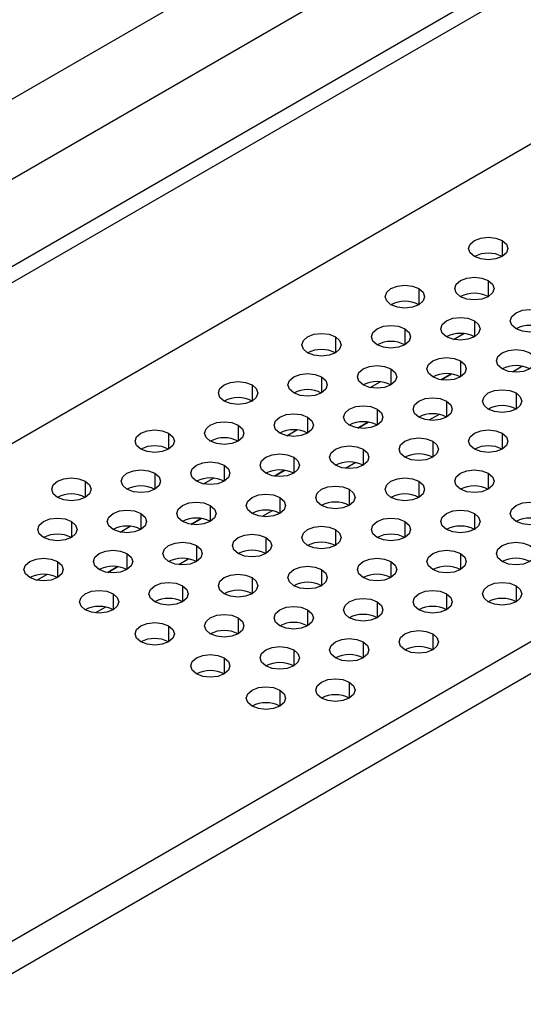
# Model space of a CAD drawing. Header units: millimetres. Extents: x 0 to 1118, y 0 to 864.
# Tile 132 of 256: x 914.98 to 917.54, y 653.3 to 658.31. Entities that reach past the tile are written whole.
import ezdxf

# ---------------------------------------------------------------- set-up
doc = ezdxf.new("R2010")
doc.units = ezdxf.units.MM

msp = doc.modelspace()

# ---------------------------------------------------------------- linework, layer by layer
at = {"color": 7, "linetype": 'Continuous', "lineweight": 25}
for p, q in [((909.0497, 654.5032), (943.0337, 674.1217)), ((943.1372, 673.7732), (909.1532, 654.1547)), ((942.6896, 673.0709), (912.5462, 655.6695)), ((942.7603, 673.0301), (912.6169, 655.6287)), ((912.4048, 654.6897), (942.9724, 672.336)), ((914.5968, 653.4243), (945.1645, 671.0706)), ((914.6675, 653.3018), (945.2352, 670.9481)), ((917.1774, 656.5069), (917.1256, 656.477)), ((916.7531, 656.2619), (916.7014, 656.2321)), ((916.3288, 656.017), (916.2771, 655.9871)), ((915.9046, 655.7721), (915.8528, 655.7422)), ((915.4803, 655.5272), (915.4286, 655.4973))]:
    msp.add_line(p, q, dxfattribs=at)
at = {"color": 8, "linetype": 'Continuous', "lineweight": 25}
for p, q in [((917.4355, 657.1857), (917.4355, 657.1041)), ((917.3648, 656.9816), (917.3648, 656.8999)), ((917.0113, 656.9408), (917.0113, 656.8591)), ((917.2941, 656.7775), (917.2941, 656.6958)), ((916.9406, 656.7367), (916.9406, 656.655)), ((917.1887, 656.6825), (917.2397, 656.712)), ((916.587, 656.6958), (916.587, 656.6142)), ((917.2234, 656.5734), (917.2234, 656.4917)), ((916.8699, 656.5326), (916.8699, 656.4509)), ((917.1257, 656.477), (917.1774, 656.5068)), ((917.5388, 656.5463), (917.4875, 656.5167)), ((916.1628, 656.4509), (916.1628, 656.3693)), ((916.5163, 656.4917), (916.5163, 656.4101)), ((916.7644, 656.4376), (916.8154, 656.4671)), ((917.5063, 656.4101), (917.5063, 656.3285)), ((917.1527, 656.3693), (917.1527, 656.2876)), ((916.7991, 656.3285), (916.7991, 656.2468)), ((917.1145, 656.3014), (917.0632, 656.2718)), ((916.4456, 656.2876), (916.4456, 656.206)), ((916.7014, 656.2321), (916.7532, 656.2619)), ((915.7385, 656.206), (915.7385, 656.1244)), ((916.092, 656.2468), (916.092, 656.1652)), ((916.3402, 656.1927), (916.3912, 656.2221)), ((917.4355, 656.206), (917.4355, 656.1244)), ((917.082, 656.1652), (917.082, 656.0835)), ((916.7284, 656.1244), (916.7284, 656.0427)), ((916.3749, 656.0835), (916.3749, 656.0019)), ((916.6903, 656.0565), (916.6389, 656.0268)), ((915.6678, 656.0019), (915.6678, 655.9203)), ((916.0213, 656.0427), (916.0213, 655.9611)), ((916.2772, 655.9871), (916.3289, 656.017)), ((917.3648, 656.0019), (917.3648, 655.9203)), ((915.3142, 655.9611), (915.3142, 655.8794)), ((915.9159, 655.9478), (915.9669, 655.9772)), ((917.0113, 655.9611), (917.0113, 655.8794)), ((916.6577, 655.9203), (916.6577, 655.8386)), ((916.3042, 655.8794), (916.3042, 655.7978)), ((915.5971, 655.7978), (915.5971, 655.7162)), ((915.9506, 655.8386), (915.9506, 655.757)), ((916.266, 655.8116), (916.2147, 655.7819)), ((917.2941, 655.7978), (917.2941, 655.7162)), ((915.2435, 655.757), (915.2435, 655.6753)), ((915.8529, 655.7422), (915.9047, 655.7721)), ((916.9406, 655.757), (916.9406, 655.6753)), ((915.4916, 655.7028), (915.5426, 655.7323)), ((916.587, 655.7162), (916.587, 655.6345)), ((916.2335, 655.6753), (916.2335, 655.5937)), ((915.8799, 655.6345), (915.8799, 655.5529)), ((915.1728, 655.5529), (915.1728, 655.4712)), ((915.5264, 655.5937), (915.5264, 655.5121)), ((915.8417, 655.5666), (915.7904, 655.537)), ((916.8699, 655.5529), (916.8699, 655.4712)), ((917.2234, 655.5937), (917.2234, 655.5121)), ((915.4287, 655.4973), (915.4804, 655.5272)), ((916.5163, 655.5121), (916.5163, 655.4304)), ((915.0674, 655.4579), (915.1184, 655.4874)), ((916.1628, 655.4712), (916.1628, 655.3896)), ((915.8092, 655.4304), (915.8092, 655.3488)), ((917.5063, 655.4304), (917.5063, 655.3488)), ((915.4556, 655.3896), (915.4556, 655.308)), ((916.7991, 655.3488), (916.7991, 655.2671)), ((917.1527, 655.3896), (917.1527, 655.308)), ((915.4175, 655.3217), (915.3661, 655.2921)), ((916.4456, 655.308), (916.4456, 655.2263)), ((916.092, 655.2671), (916.092, 655.1855)), ((915.7385, 655.2263), (915.7385, 655.1447)), ((917.082, 655.1855), (917.082, 655.1039)), ((916.3749, 655.1039), (916.3749, 655.0222)), ((916.7284, 655.1447), (916.7284, 655.063)), ((916.0213, 655.063), (916.0213, 654.9814)), ((916.3042, 654.8997), (916.3042, 654.8181)), ((916.6577, 654.9406), (916.6577, 654.8589))]:
    msp.add_line(p, q, dxfattribs=at)
at = {"color": 7, "linetype": 'Continuous', "lineweight": 25, "flags": 128}
for points in [[(917.2941, 657.1041), (917.2724, 657.1228), (917.2648, 657.1449), (917.2724, 657.167), (917.2941, 657.1857), (917.3266, 657.1982), (917.3648, 657.2026), (917.4031, 657.1982), (917.4355, 657.1857)], [(917.4355, 657.1857), (917.4572, 657.167), (917.4648, 657.1449), (917.4572, 657.1228), (917.4355, 657.1041), (917.4031, 657.0915), (917.3648, 657.0871), (917.3266, 657.0915), (917.2941, 657.1041)], [(916.8699, 656.8591), (916.8482, 656.8779), (916.8406, 656.8999), (916.8482, 656.922), (916.8699, 656.9408), (916.9023, 656.9533), (916.9406, 656.9577), (916.9788, 656.9533), (917.0113, 656.9408)], [(917.2234, 656.8999), (917.2017, 656.9187), (917.1941, 656.9408), (917.2017, 656.9629), (917.2234, 656.9816), (917.2559, 656.9941), (917.2941, 656.9985), (917.3324, 656.9941), (917.3648, 656.9816)], [(917.3648, 656.9816), (917.3865, 656.9629), (917.3941, 656.9408), (917.3865, 656.9187), (917.3648, 656.8999), (917.3324, 656.8874), (917.2941, 656.883), (917.2559, 656.8874), (917.2234, 656.8999)], [(917.0113, 656.9408), (917.033, 656.922), (917.0406, 656.8999), (917.033, 656.8779), (917.0113, 656.8591), (916.9788, 656.8466), (916.9406, 656.8422), (916.9023, 656.8466), (916.8699, 656.8591)], [(917.5063, 656.7367), (917.4846, 656.7554), (917.477, 656.7775), (917.4846, 656.7996), (917.5063, 656.8183), (917.5387, 656.8308), (917.577, 656.8352), (917.6152, 656.8308), (917.6477, 656.8183)], [(917.6477, 656.8183), (917.6694, 656.7996), (917.677, 656.7775), (917.6694, 656.7554), (917.6477, 656.7367), (917.6152, 656.7242), (917.577, 656.7198), (917.5387, 656.7242), (917.5063, 656.7367)], [(916.7991, 656.655), (916.7775, 656.6738), (916.7699, 656.6958), (916.7775, 656.7179), (916.7991, 656.7367), (916.8316, 656.7492), (916.8699, 656.7536), (916.9081, 656.7492), (916.9406, 656.7367)], [(917.1527, 656.6958), (917.131, 656.7146), (917.1234, 656.7367), (917.131, 656.7588), (917.1527, 656.7775), (917.1851, 656.79), (917.2234, 656.7944), (917.2617, 656.79), (917.2941, 656.7775)], [(917.2941, 656.7775), (917.3158, 656.7588), (917.3234, 656.7367), (917.3158, 656.7146), (917.2941, 656.6958), (917.2617, 656.6833), (917.2234, 656.6789), (917.1851, 656.6833), (917.1527, 656.6958)], [(916.4456, 656.6142), (916.4239, 656.6329), (916.4163, 656.655), (916.4239, 656.6771), (916.4456, 656.6958), (916.478, 656.7084), (916.5163, 656.7128), (916.5546, 656.7084), (916.587, 656.6958)], [(916.9406, 656.7367), (916.9622, 656.7179), (916.9699, 656.6958), (916.9622, 656.6738), (916.9406, 656.655), (916.9081, 656.6425), (916.8699, 656.6381), (916.8316, 656.6425), (916.7991, 656.655)], [(916.587, 656.6958), (916.6087, 656.6771), (916.6163, 656.655), (916.6087, 656.6329), (916.587, 656.6142), (916.5546, 656.6017), (916.5163, 656.5973), (916.478, 656.6017), (916.4456, 656.6142)], [(917.4355, 656.5326), (917.4139, 656.5513), (917.4063, 656.5734), (917.4139, 656.5955), (917.4355, 656.6142), (917.468, 656.6267), (917.5063, 656.6311), (917.5445, 656.6267), (917.577, 656.6142)], [(917.577, 656.6142), (917.5986, 656.5955), (917.6063, 656.5734), (917.5986, 656.5513), (917.577, 656.5326), (917.5445, 656.5201), (917.5063, 656.5157), (917.468, 656.5201), (917.4355, 656.5326)], [(916.7284, 656.4509), (916.7068, 656.4697), (916.6991, 656.4917), (916.7068, 656.5138), (916.7284, 656.5326), (916.7609, 656.5451), (916.7991, 656.5495), (916.8374, 656.5451), (916.8699, 656.5326)], [(917.082, 656.4917), (917.0603, 656.5105), (917.0527, 656.5326), (917.0603, 656.5547), (917.082, 656.5734), (917.1144, 656.5859), (917.1527, 656.5903), (917.191, 656.5859), (917.2234, 656.5734)], [(917.2234, 656.5734), (917.2451, 656.5547), (917.2527, 656.5326), (917.2451, 656.5105), (917.2234, 656.4917), (917.191, 656.4792), (917.1527, 656.4748), (917.1144, 656.4792), (917.082, 656.4917)], [(916.3749, 656.4101), (916.3532, 656.4288), (916.3456, 656.4509), (916.3532, 656.473), (916.3749, 656.4917), (916.4073, 656.5043), (916.4456, 656.5087), (916.4839, 656.5043), (916.5163, 656.4917)], [(916.8699, 656.5326), (916.8915, 656.5138), (916.8991, 656.4917), (916.8915, 656.4697), (916.8699, 656.4509), (916.8374, 656.4384), (916.7991, 656.434), (916.7609, 656.4384), (916.7284, 656.4509)], [(916.0213, 656.3693), (915.9997, 656.388), (915.992, 656.4101), (915.9997, 656.4322), (916.0213, 656.4509), (916.0538, 656.4634), (916.092, 656.4678), (916.1303, 656.4634), (916.1628, 656.4509)], [(916.1628, 656.4509), (916.1844, 656.4322), (916.192, 656.4101), (916.1844, 656.388), (916.1628, 656.3693), (916.1303, 656.3568), (916.092, 656.3524), (916.0538, 656.3568), (916.0213, 656.3693)], [(916.5163, 656.4917), (916.538, 656.473), (916.5456, 656.4509), (916.538, 656.4288), (916.5163, 656.4101), (916.4839, 656.3976), (916.4456, 656.3932), (916.4073, 656.3976), (916.3749, 656.4101)], [(917.3648, 656.3285), (917.3432, 656.3472), (917.3355, 656.3693), (917.3432, 656.3914), (917.3648, 656.4101), (917.3973, 656.4226), (917.4355, 656.427), (917.4738, 656.4226), (917.5063, 656.4101)], [(917.5063, 656.4101), (917.5279, 656.3914), (917.5355, 656.3693), (917.5279, 656.3472), (917.5063, 656.3285), (917.4738, 656.3159), (917.4355, 656.3116), (917.3973, 656.3159), (917.3648, 656.3285)], [(917.0113, 656.2876), (916.9896, 656.3064), (916.982, 656.3285), (916.9896, 656.3506), (917.0113, 656.3693), (917.0437, 656.3818), (917.082, 656.3862), (917.1203, 656.3818), (917.1527, 656.3693)], [(917.1527, 656.3693), (917.1744, 656.3506), (917.182, 656.3285), (917.1744, 656.3064), (917.1527, 656.2876), (917.1203, 656.2751), (917.082, 656.2707), (917.0437, 656.2751), (917.0113, 656.2876)], [(916.3042, 656.206), (916.2825, 656.2247), (916.2749, 656.2468), (916.2825, 656.2689), (916.3042, 656.2876), (916.3366, 656.3002), (916.3749, 656.3046), (916.4132, 656.3002), (916.4456, 656.2876)], [(916.6577, 656.2468), (916.636, 656.2656), (916.6284, 656.2876), (916.636, 656.3097), (916.6577, 656.3285), (916.6902, 656.341), (916.7284, 656.3454), (916.7667, 656.341), (916.7991, 656.3285)], [(916.7991, 656.3285), (916.8208, 656.3097), (916.8284, 656.2876), (916.8208, 656.2656), (916.7991, 656.2468), (916.7667, 656.2343), (916.7284, 656.2299), (916.6902, 656.2343), (916.6577, 656.2468)], [(915.9506, 656.1652), (915.9289, 656.1839), (915.9213, 656.206), (915.9289, 656.2281), (915.9506, 656.2468), (915.9831, 656.2593), (916.0213, 656.2637), (916.0596, 656.2593), (916.092, 656.2468)], [(916.4456, 656.2876), (916.4673, 656.2689), (916.4749, 656.2468), (916.4673, 656.2247), (916.4456, 656.206), (916.4132, 656.1935), (916.3749, 656.1891), (916.3366, 656.1935), (916.3042, 656.206)], [(915.5971, 656.1244), (915.5754, 656.1431), (915.5678, 656.1652), (915.5754, 656.1873), (915.5971, 656.206), (915.6295, 656.2185), (915.6678, 656.2229), (915.706, 656.2185), (915.7385, 656.206)], [(915.7385, 656.206), (915.7602, 656.1873), (915.7678, 656.1652), (915.7602, 656.1431), (915.7385, 656.1244), (915.706, 656.1118), (915.6678, 656.1075), (915.6295, 656.1118), (915.5971, 656.1244)], [(916.092, 656.2468), (916.1137, 656.2281), (916.1213, 656.206), (916.1137, 656.1839), (916.092, 656.1652), (916.0596, 656.1527), (916.0213, 656.1483), (915.9831, 656.1527), (915.9506, 656.1652)], [(917.2941, 656.1244), (917.2724, 656.1431), (917.2648, 656.1652), (917.2724, 656.1873), (917.2941, 656.206), (917.3266, 656.2185), (917.3648, 656.2229), (917.4031, 656.2185), (917.4355, 656.206)], [(917.4355, 656.206), (917.4572, 656.1873), (917.4648, 656.1652), (917.4572, 656.1431), (917.4355, 656.1244), (917.4031, 656.1118), (917.3648, 656.1075), (917.3266, 656.1118), (917.2941, 656.1244)], [(916.9406, 656.0835), (916.9189, 656.1023), (916.9113, 656.1244), (916.9189, 656.1465), (916.9406, 656.1652), (916.973, 656.1777), (917.0113, 656.1821), (917.0495, 656.1777), (917.082, 656.1652)], [(917.082, 656.1652), (917.1037, 656.1465), (917.1113, 656.1244), (917.1037, 656.1023), (917.082, 656.0835), (917.0495, 656.071), (917.0113, 656.0666), (916.973, 656.071), (916.9406, 656.0835)], [(916.2335, 656.0019), (916.2118, 656.0206), (916.2042, 656.0427), (916.2118, 656.0648), (916.2335, 656.0835), (916.2659, 656.0961), (916.3042, 656.1004), (916.3424, 656.0961), (916.3749, 656.0835)], [(916.587, 656.0427), (916.5653, 656.0614), (916.5577, 656.0835), (916.5653, 656.1056), (916.587, 656.1244), (916.6195, 656.1369), (916.6577, 656.1413), (916.696, 656.1369), (916.7284, 656.1244)], [(916.7284, 656.1244), (916.7501, 656.1056), (916.7577, 656.0835), (916.7501, 656.0614), (916.7284, 656.0427), (916.696, 656.0302), (916.6577, 656.0258), (916.6195, 656.0302), (916.587, 656.0427)], [(915.8799, 655.9611), (915.8582, 655.9798), (915.8506, 656.0019), (915.8582, 656.024), (915.8799, 656.0427), (915.9124, 656.0552), (915.9506, 656.0596), (915.9889, 656.0552), (916.0213, 656.0427)], [(916.3749, 656.0835), (916.3966, 656.0648), (916.4042, 656.0427), (916.3966, 656.0206), (916.3749, 656.0019), (916.3424, 655.9894), (916.3042, 655.985), (916.2659, 655.9894), (916.2335, 656.0019)], [(915.5264, 655.9203), (915.5047, 655.939), (915.4971, 655.9611), (915.5047, 655.9832), (915.5264, 656.0019), (915.5588, 656.0144), (915.5971, 656.0188), (915.6353, 656.0144), (915.6678, 656.0019)], [(915.6678, 656.0019), (915.6895, 655.9832), (915.6971, 655.9611), (915.6895, 655.939), (915.6678, 655.9203), (915.6353, 655.9077), (915.5971, 655.9034), (915.5588, 655.9077), (915.5264, 655.9203)], [(916.0213, 656.0427), (916.043, 656.024), (916.0506, 656.0019), (916.043, 655.9798), (916.0213, 655.9611), (915.9889, 655.9486), (915.9506, 655.9442), (915.9124, 655.9486), (915.8799, 655.9611)], [(917.2234, 655.9203), (917.2017, 655.939), (917.1941, 655.9611), (917.2017, 655.9832), (917.2234, 656.0019), (917.2559, 656.0144), (917.2941, 656.0188), (917.3324, 656.0144), (917.3648, 656.0019)], [(917.3648, 656.0019), (917.3865, 655.9832), (917.3941, 655.9611), (917.3865, 655.939), (917.3648, 655.9203), (917.3324, 655.9077), (917.2941, 655.9034), (917.2559, 655.9077), (917.2234, 655.9203)], [(915.1728, 655.8794), (915.1511, 655.8982), (915.1435, 655.9203), (915.1511, 655.9424), (915.1728, 655.9611), (915.2052, 655.9736), (915.2435, 655.978), (915.2818, 655.9736), (915.3142, 655.9611)], [(915.3142, 655.9611), (915.3359, 655.9424), (915.3435, 655.9203), (915.3359, 655.8982), (915.3142, 655.8794), (915.2818, 655.8669), (915.2435, 655.8625), (915.2052, 655.8669), (915.1728, 655.8794)], [(916.8699, 655.8794), (916.8482, 655.8982), (916.8406, 655.9203), (916.8482, 655.9424), (916.8699, 655.9611), (916.9023, 655.9736), (916.9406, 655.978), (916.9788, 655.9736), (917.0113, 655.9611)], [(917.0113, 655.9611), (917.033, 655.9424), (917.0406, 655.9203), (917.033, 655.8982), (917.0113, 655.8794), (916.9788, 655.8669), (916.9406, 655.8625), (916.9023, 655.8669), (916.8699, 655.8794)], [(916.5163, 655.8386), (916.4946, 655.8573), (916.487, 655.8794), (916.4946, 655.9015), (916.5163, 655.9203), (916.5487, 655.9328), (916.587, 655.9372), (916.6253, 655.9328), (916.6577, 655.9203)], [(916.6577, 655.9203), (916.6794, 655.9015), (916.687, 655.8794), (916.6794, 655.8573), (916.6577, 655.8386), (916.6253, 655.8261), (916.587, 655.8217), (916.5487, 655.8261), (916.5163, 655.8386)], [(915.8092, 655.757), (915.7875, 655.7757), (915.7799, 655.7978), (915.7875, 655.8199), (915.8092, 655.8386), (915.8416, 655.8511), (915.8799, 655.8555), (915.9182, 655.8511), (915.9506, 655.8386)], [(916.1628, 655.7978), (916.1411, 655.8165), (916.1335, 655.8386), (916.1411, 655.8607), (916.1628, 655.8794), (916.1952, 655.892), (916.2335, 655.8963), (916.2717, 655.892), (916.3042, 655.8794)], [(916.3042, 655.8794), (916.3259, 655.8607), (916.3335, 655.8386), (916.3259, 655.8165), (916.3042, 655.7978), (916.2717, 655.7853), (916.2335, 655.7809), (916.1952, 655.7853), (916.1628, 655.7978)], [(917.5063, 655.757), (917.4846, 655.7757), (917.477, 655.7978), (917.4846, 655.8199), (917.5063, 655.8386), (917.5387, 655.8511), (917.577, 655.8555), (917.6152, 655.8511), (917.6477, 655.8386)], [(915.4556, 655.7162), (915.434, 655.7349), (915.4264, 655.757), (915.434, 655.7791), (915.4556, 655.7978), (915.4881, 655.8103), (915.5264, 655.8147), (915.5646, 655.8103), (915.5971, 655.7978)], [(915.5971, 655.7978), (915.6187, 655.7791), (915.6264, 655.757), (915.6187, 655.7349), (915.5971, 655.7162), (915.5646, 655.7036), (915.5264, 655.6992), (915.4881, 655.7036), (915.4556, 655.7162)], [(915.9506, 655.8386), (915.9723, 655.8199), (915.9799, 655.7978), (915.9723, 655.7757), (915.9506, 655.757), (915.9182, 655.7445), (915.8799, 655.7401), (915.8416, 655.7445), (915.8092, 655.757)], [(917.1527, 655.7162), (917.131, 655.7349), (917.1234, 655.757), (917.131, 655.7791), (917.1527, 655.7978), (917.1851, 655.8103), (917.2234, 655.8147), (917.2617, 655.8103), (917.2941, 655.7978)], [(917.2941, 655.7978), (917.3158, 655.7791), (917.3234, 655.757), (917.3158, 655.7349), (917.2941, 655.7162), (917.2617, 655.7036), (917.2234, 655.6992), (917.1851, 655.7036), (917.1527, 655.7162)], [(917.6477, 655.8386), (917.6694, 655.8199), (917.677, 655.7978), (917.6694, 655.7757), (917.6477, 655.757), (917.6152, 655.7445), (917.577, 655.7401), (917.5387, 655.7445), (917.5063, 655.757)], [(915.1021, 655.6753), (915.0804, 655.6941), (915.0728, 655.7162), (915.0804, 655.7382), (915.1021, 655.757), (915.1345, 655.7695), (915.1728, 655.7739), (915.2111, 655.7695), (915.2435, 655.757)], [(915.2435, 655.757), (915.2652, 655.7382), (915.2728, 655.7162), (915.2652, 655.6941), (915.2435, 655.6753), (915.2111, 655.6628), (915.1728, 655.6584), (915.1345, 655.6628), (915.1021, 655.6753)], [(916.7991, 655.6753), (916.7775, 655.6941), (916.7699, 655.7162), (916.7775, 655.7382), (916.7991, 655.757), (916.8316, 655.7695), (916.8699, 655.7739), (916.9081, 655.7695), (916.9406, 655.757)], [(916.9406, 655.757), (916.9622, 655.7382), (916.9699, 655.7162), (916.9622, 655.6941), (916.9406, 655.6753), (916.9081, 655.6628), (916.8699, 655.6584), (916.8316, 655.6628), (916.7991, 655.6753)], [(916.4456, 655.6345), (916.4239, 655.6532), (916.4163, 655.6753), (916.4239, 655.6974), (916.4456, 655.7162), (916.478, 655.7287), (916.5163, 655.7331), (916.5546, 655.7287), (916.587, 655.7162)], [(916.587, 655.7162), (916.6087, 655.6974), (916.6163, 655.6753), (916.6087, 655.6532), (916.587, 655.6345), (916.5546, 655.622), (916.5163, 655.6176), (916.478, 655.622), (916.4456, 655.6345)], [(915.7385, 655.5529), (915.7168, 655.5716), (915.7092, 655.5937), (915.7168, 655.6158), (915.7385, 655.6345), (915.7709, 655.647), (915.8092, 655.6514), (915.8475, 655.647), (915.8799, 655.6345)], [(916.092, 655.5937), (916.0704, 655.6124), (916.0628, 655.6345), (916.0704, 655.6566), (916.092, 655.6753), (916.1245, 655.6879), (916.1628, 655.6922), (916.201, 655.6879), (916.2335, 655.6753)], [(916.2335, 655.6753), (916.2551, 655.6566), (916.2628, 655.6345), (916.2551, 655.6124), (916.2335, 655.5937), (916.201, 655.5812), (916.1628, 655.5768), (916.1245, 655.5812), (916.092, 655.5937)], [(917.4355, 655.5529), (917.4139, 655.5716), (917.4063, 655.5937), (917.4139, 655.6158), (917.4355, 655.6345), (917.468, 655.647), (917.5063, 655.6514), (917.5445, 655.647), (917.577, 655.6345)], [(915.3849, 655.5121), (915.3633, 655.5308), (915.3556, 655.5529), (915.3633, 655.575), (915.3849, 655.5937), (915.4174, 655.6062), (915.4556, 655.6106), (915.4939, 655.6062), (915.5264, 655.5937)], [(915.8799, 655.6345), (915.9016, 655.6158), (915.9092, 655.5937), (915.9016, 655.5716), (915.8799, 655.5529), (915.8475, 655.5404), (915.8092, 655.536), (915.7709, 655.5404), (915.7385, 655.5529)], [(917.082, 655.5121), (917.0603, 655.5308), (917.0527, 655.5529), (917.0603, 655.575), (917.082, 655.5937), (917.1144, 655.6062), (917.1527, 655.6106), (917.191, 655.6062), (917.2234, 655.5937)], [(917.577, 655.6345), (917.5986, 655.6158), (917.6063, 655.5937), (917.5986, 655.5716), (917.577, 655.5529), (917.5445, 655.5404), (917.5063, 655.536), (917.468, 655.5404), (917.4355, 655.5529)], [(915.0314, 655.4712), (915.0097, 655.49), (915.0021, 655.5121), (915.0097, 655.5341), (915.0314, 655.5529), (915.0638, 655.5654), (915.1021, 655.5698), (915.1404, 655.5654), (915.1728, 655.5529)], [(915.1728, 655.5529), (915.1945, 655.5341), (915.2021, 655.5121), (915.1945, 655.49), (915.1728, 655.4712), (915.1404, 655.4587), (915.1021, 655.4543), (915.0638, 655.4587), (915.0314, 655.4712)], [(915.5264, 655.5937), (915.548, 655.575), (915.5556, 655.5529), (915.548, 655.5308), (915.5264, 655.5121), (915.4939, 655.4995), (915.4556, 655.4951), (915.4174, 655.4995), (915.3849, 655.5121)], [(916.7284, 655.4712), (916.7068, 655.49), (916.6991, 655.5121), (916.7068, 655.5341), (916.7284, 655.5529), (916.7609, 655.5654), (916.7991, 655.5698), (916.8374, 655.5654), (916.8699, 655.5529)], [(916.8699, 655.5529), (916.8915, 655.5341), (916.8991, 655.5121), (916.8915, 655.49), (916.8699, 655.4712), (916.8374, 655.4587), (916.7991, 655.4543), (916.7609, 655.4587), (916.7284, 655.4712)], [(917.2234, 655.5937), (917.2451, 655.575), (917.2527, 655.5529), (917.2451, 655.5308), (917.2234, 655.5121), (917.191, 655.4995), (917.1527, 655.4951), (917.1144, 655.4995), (917.082, 655.5121)], [(916.3749, 655.4304), (916.3532, 655.4491), (916.3456, 655.4712), (916.3532, 655.4933), (916.3749, 655.5121), (916.4073, 655.5246), (916.4456, 655.529), (916.4839, 655.5246), (916.5163, 655.5121)], [(916.5163, 655.5121), (916.538, 655.4933), (916.5456, 655.4712), (916.538, 655.4491), (916.5163, 655.4304), (916.4839, 655.4179), (916.4456, 655.4135), (916.4073, 655.4179), (916.3749, 655.4304)], [(916.0213, 655.3896), (915.9997, 655.4083), (915.992, 655.4304), (915.9997, 655.4525), (916.0213, 655.4712), (916.0538, 655.4837), (916.092, 655.4881), (916.1303, 655.4837), (916.1628, 655.4712)], [(916.1628, 655.4712), (916.1844, 655.4525), (916.192, 655.4304), (916.1844, 655.4083), (916.1628, 655.3896), (916.1303, 655.3771), (916.092, 655.3727), (916.0538, 655.3771), (916.0213, 655.3896)], [(915.3142, 655.308), (915.2925, 655.3267), (915.2849, 655.3488), (915.2925, 655.3709), (915.3142, 655.3896), (915.3467, 655.4021), (915.3849, 655.4065), (915.4232, 655.4021), (915.4556, 655.3896)], [(915.6678, 655.3488), (915.6461, 655.3675), (915.6385, 655.3896), (915.6461, 655.4117), (915.6678, 655.4304), (915.7002, 655.4429), (915.7385, 655.4473), (915.7768, 655.4429), (915.8092, 655.4304)], [(915.8092, 655.4304), (915.8309, 655.4117), (915.8385, 655.3896), (915.8309, 655.3675), (915.8092, 655.3488), (915.7768, 655.3363), (915.7385, 655.3319), (915.7002, 655.3363), (915.6678, 655.3488)], [(917.0113, 655.308), (916.9896, 655.3267), (916.982, 655.3488), (916.9896, 655.3709), (917.0113, 655.3896), (917.0437, 655.4021), (917.082, 655.4065), (917.1203, 655.4021), (917.1527, 655.3896)], [(917.3648, 655.3488), (917.3432, 655.3675), (917.3355, 655.3896), (917.3432, 655.4117), (917.3648, 655.4304), (917.3973, 655.4429), (917.4355, 655.4473), (917.4738, 655.4429), (917.5063, 655.4304)], [(917.5063, 655.4304), (917.5279, 655.4117), (917.5355, 655.3896), (917.5279, 655.3675), (917.5063, 655.3488), (917.4738, 655.3363), (917.4355, 655.3319), (917.3973, 655.3363), (917.3648, 655.3488)], [(915.4556, 655.3896), (915.4773, 655.3709), (915.4849, 655.3488), (915.4773, 655.3267), (915.4556, 655.308), (915.4232, 655.2954), (915.3849, 655.291), (915.3467, 655.2954), (915.3142, 655.308)], [(916.6577, 655.2671), (916.636, 655.2859), (916.6284, 655.308), (916.636, 655.33), (916.6577, 655.3488), (916.6902, 655.3613), (916.7284, 655.3657), (916.7667, 655.3613), (916.7991, 655.3488)], [(916.7991, 655.3488), (916.8208, 655.33), (916.8284, 655.308), (916.8208, 655.2859), (916.7991, 655.2671), (916.7667, 655.2546), (916.7284, 655.2502), (916.6902, 655.2546), (916.6577, 655.2671)], [(917.1527, 655.3896), (917.1744, 655.3709), (917.182, 655.3488), (917.1744, 655.3267), (917.1527, 655.308), (917.1203, 655.2954), (917.082, 655.291), (917.0437, 655.2954), (917.0113, 655.308)], [(916.3042, 655.2263), (916.2825, 655.245), (916.2749, 655.2671), (916.2825, 655.2892), (916.3042, 655.308), (916.3366, 655.3205), (916.3749, 655.3249), (916.4132, 655.3205), (916.4456, 655.308)], [(916.4456, 655.308), (916.4673, 655.2892), (916.4749, 655.2671), (916.4673, 655.245), (916.4456, 655.2263), (916.4132, 655.2138), (916.3749, 655.2094), (916.3366, 655.2138), (916.3042, 655.2263)], [(915.9506, 655.1855), (915.9289, 655.2042), (915.9213, 655.2263), (915.9289, 655.2484), (915.9506, 655.2671), (915.9831, 655.2796), (916.0213, 655.284), (916.0596, 655.2796), (916.092, 655.2671)], [(916.092, 655.2671), (916.1137, 655.2484), (916.1213, 655.2263), (916.1137, 655.2042), (916.092, 655.1855), (916.0596, 655.173), (916.0213, 655.1686), (915.9831, 655.173), (915.9506, 655.1855)], [(915.5971, 655.1447), (915.5754, 655.1634), (915.5678, 655.1855), (915.5754, 655.2076), (915.5971, 655.2263), (915.6295, 655.2388), (915.6678, 655.2432), (915.706, 655.2388), (915.7385, 655.2263)], [(915.7385, 655.2263), (915.7602, 655.2076), (915.7678, 655.1855), (915.7602, 655.1634), (915.7385, 655.1447), (915.706, 655.1322), (915.6678, 655.1278), (915.6295, 655.1322), (915.5971, 655.1447)], [(916.9406, 655.1039), (916.9189, 655.1226), (916.9113, 655.1447), (916.9189, 655.1668), (916.9406, 655.1855), (916.973, 655.198), (917.0113, 655.2024), (917.0495, 655.198), (917.082, 655.1855)], [(916.587, 655.063), (916.5653, 655.0818), (916.5577, 655.1039), (916.5653, 655.1259), (916.587, 655.1447), (916.6195, 655.1572), (916.6577, 655.1616), (916.696, 655.1572), (916.7284, 655.1447)], [(917.082, 655.1855), (917.1037, 655.1668), (917.1113, 655.1447), (917.1037, 655.1226), (917.082, 655.1039), (917.0495, 655.0913), (917.0113, 655.0869), (916.973, 655.0913), (916.9406, 655.1039)], [(916.2335, 655.0222), (916.2118, 655.0409), (916.2042, 655.063), (916.2118, 655.0851), (916.2335, 655.1039), (916.2659, 655.1164), (916.3042, 655.1208), (916.3424, 655.1164), (916.3749, 655.1039)], [(916.3749, 655.1039), (916.3966, 655.0851), (916.4042, 655.063), (916.3966, 655.0409), (916.3749, 655.0222), (916.3424, 655.0097), (916.3042, 655.0053), (916.2659, 655.0097), (916.2335, 655.0222)], [(916.7284, 655.1447), (916.7501, 655.1259), (916.7577, 655.1039), (916.7501, 655.0818), (916.7284, 655.063), (916.696, 655.0505), (916.6577, 655.0461), (916.6195, 655.0505), (916.587, 655.063)], [(915.8799, 654.9814), (915.8582, 655.0001), (915.8506, 655.0222), (915.8582, 655.0443), (915.8799, 655.063), (915.9124, 655.0755), (915.9506, 655.0799), (915.9889, 655.0755), (916.0213, 655.063)], [(916.0213, 655.063), (916.043, 655.0443), (916.0506, 655.0222), (916.043, 655.0001), (916.0213, 654.9814), (915.9889, 654.9689), (915.9506, 654.9645), (915.9124, 654.9689), (915.8799, 654.9814)], [(916.5163, 654.8589), (916.4946, 654.8777), (916.487, 654.8997), (916.4946, 654.9218), (916.5163, 654.9406), (916.5487, 654.9531), (916.587, 654.9575), (916.6253, 654.9531), (916.6577, 654.9406)], [(916.1628, 654.8181), (916.1411, 654.8368), (916.1335, 654.8589), (916.1411, 654.881), (916.1628, 654.8997), (916.1952, 654.9123), (916.2335, 654.9167), (916.2717, 654.9123), (916.3042, 654.8997)], [(916.3042, 654.8997), (916.3259, 654.881), (916.3335, 654.8589), (916.3259, 654.8368), (916.3042, 654.8181), (916.2717, 654.8056), (916.2335, 654.8012), (916.1952, 654.8056), (916.1628, 654.8181)], [(916.6577, 654.9406), (916.6794, 654.9218), (916.687, 654.8997), (916.6794, 654.8777), (916.6577, 654.8589), (916.6253, 654.8464), (916.587, 654.842), (916.5487, 654.8464), (916.5163, 654.8589)]]:
    msp.add_lwpolyline(points, dxfattribs=at)
at = {"color": 7, "linetype": 'Continuous', "lineweight": 25}
for centre, end in [((917.3648, 656.9676), 117.3846), ((917.2941, 656.7635), 117.3846), ((916.9406, 656.7226), 117.3846), ((917.577, 656.6002), 117.3845), ((917.2234, 656.5594), 117.3846), ((916.8699, 656.5185), 117.3846), ((916.5163, 656.4777), 117.3846), ((917.5063, 656.3961), 117.3846), ((917.1527, 656.3553), 117.3846), ((916.7991, 656.3144), 117.3846), ((916.4456, 656.2736), 117.3846), ((916.092, 656.2328), 117.3846), ((917.082, 656.1512), 117.3846), ((917.4355, 656.192), 117.3845), ((916.7284, 656.1103), 117.3846), ((916.3749, 656.0695), 117.3846), ((916.0213, 656.0287), 117.3846), ((915.6678, 655.9879), 117.3846), ((917.0113, 655.9471), 117.3845), ((917.3648, 655.9879), 117.3846), ((916.6577, 655.9062), 117.3846), ((916.3042, 655.8654), 117.3846), ((915.9506, 655.8246), 117.3846), ((915.5971, 655.7838), 117.3846), ((917.2941, 655.7838), 117.3846), ((915.2435, 655.743), 117.3846), ((916.587, 655.7021), 117.3845), ((916.9406, 655.743), 117.3846), ((916.2335, 655.6613), 117.3846), ((915.8799, 655.6205), 117.3846), ((917.577, 655.6205), 117.3846), ((915.5264, 655.5797), 117.3846), ((917.2234, 655.5797), 117.3846), ((915.1728, 655.5388), 117.3846), ((916.5163, 655.498), 117.3846), ((916.8699, 655.5388), 117.3846), ((916.1628, 655.4572), 117.3846), ((915.8092, 655.4164), 117.3846), ((917.5063, 655.4164), 117.3845), ((915.4556, 655.3756), 117.3847), ((917.1527, 655.3756), 117.3846), ((915.1021, 655.3347), 117.3846), ((916.4456, 655.2939), 117.3846), ((916.7991, 655.3347), 117.3846), ((916.092, 655.2531), 117.3846), ((915.7385, 655.2123), 117.3845), ((917.4355, 655.2123), 117.3846), ((915.3849, 655.1715), 117.3846), ((917.082, 655.1715), 117.3845), ((916.7284, 655.1306), 117.3847), ((916.0213, 655.049), 117.3846), ((916.3749, 655.0898), 117.3846), ((915.6678, 655.0082), 117.3846), ((917.0113, 654.9674), 117.3846), ((916.6577, 654.9265), 117.3846), ((915.9506, 654.8449), 117.3846), ((916.3042, 654.8857), 117.3846), ((916.587, 654.7224), 117.3846), ((916.2335, 654.6816), 117.3847)]:
    msp.add_arc(centre, 0.1537, 62.61, end, dxfattribs=at)

doc.saveas('drawing.dxf')
